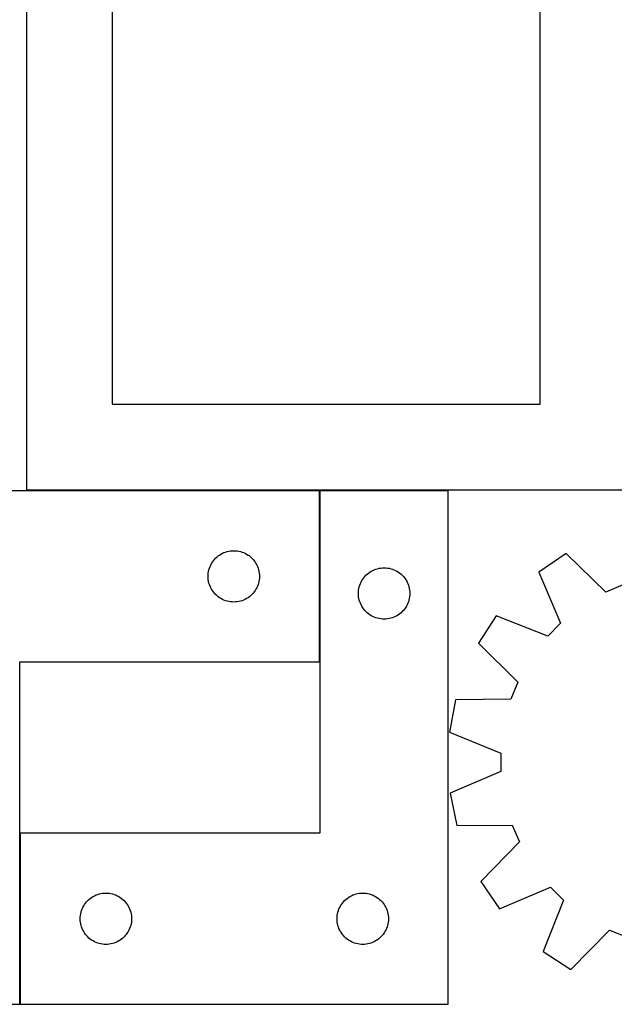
# Model space of a CAD drawing. Header units: millimetres. Extents: x 7 to 1243, y 7 to 1672.
# Tile 27 of 31: x 701 to 910, y 991 to 1336. Entities that reach past the tile are written whole.
import ezdxf

# ---------------------------------------------------------------- set-up
doc = ezdxf.new("R2010")
doc.units = ezdxf.units.MM
doc.layers.add('COMMON', color=5, linetype='CONTINUOUS', true_color=0x0000ff)
doc.layers.add('CUT', color=7, linetype='CONTINUOUS', true_color=0x000000)

msp = doc.modelspace()

# ---------------------------------------------------------------- linework, layer by layer
at = {"layer": 'COMMON'}
for p, q in [((806.564258, 1111.350406), (806.564258, 1171.350406)), ((701.564258, 991.350406), (701.564258, 1051.350406))]:
    msp.add_line(p, q, dxfattribs=at)
at = {"layer": 'CUT'}
for p, q in [((703.801285, 1441.681696), (703.801285, 1171.681696)), ((733.801285, 1411.681696), (733.801285, 1201.681696)), ((883.801285, 1201.681696), (883.801285, 1411.681696)), ((733.801285, 1201.681696), (883.801285, 1201.681696)), ((806.464256, 1171.350406), (656.464256, 1171.350406)), ((703.801285, 1171.681696), (913.801285, 1171.681696)), ((806.464256, 1111.350406), (806.464256, 1171.350406)), ((851.664258, 1171.350406), (806.664258, 1171.350406)), ((806.664258, 1171.350406), (806.664258, 1051.350406)), ((851.664258, 991.350406), (851.664258, 1171.350406)), ((771.964256, 1149.144635), (772.483657, 1149.422261)), ((772.483657, 1149.422261), (773.020105, 1149.665322)), ((773.020105, 1149.665322), (773.5713, 1149.872777)), ((773.5713, 1149.872777), (774.134884, 1150.043738)), ((774.134884, 1150.043738), (774.708443, 1150.177474)), ((774.708443, 1150.177474), (775.28952, 1150.27341)), ((775.28952, 1150.27341), (775.875628, 1150.331136)), ((775.875628, 1150.331136), (776.464256, 1150.350406)), ((776.464256, 1150.350406), (777.052884, 1150.331136)), ((777.052884, 1150.331136), (777.638991, 1150.27341)), ((777.638991, 1150.27341), (778.220069, 1150.177474)), ((778.220069, 1150.177474), (778.793627, 1150.043738)), ((778.793627, 1150.043738), (779.357211, 1149.872777)), ((779.357211, 1149.872777), (779.908407, 1149.665322)), ((779.908407, 1149.665322), (780.444854, 1149.422261)), ((780.444854, 1149.422261), (780.964256, 1149.144635)), ((892.969963, 1149.343639), (883.448409, 1142.830154)), ((906.866427, 1135.840651), (892.969963, 1149.343639)), ((768.392401, 1145.331004), (768.670027, 1145.850406)), ((768.670027, 1145.850406), (768.981029, 1146.350538)), ((768.981029, 1146.350538), (769.324076, 1146.829259)), ((769.324076, 1146.829259), (769.697697, 1147.284518)), ((769.697697, 1147.284518), (770.100295, 1147.714367)), ((770.100295, 1147.714367), (770.530143, 1148.116964)), ((770.530143, 1148.116964), (770.985403, 1148.490586)), ((770.985403, 1148.490586), (771.464124, 1148.833633)), ((771.464124, 1148.833633), (771.964256, 1149.144635)), ((780.964256, 1149.144635), (781.464388, 1148.833633)), ((781.464388, 1148.833633), (781.943109, 1148.490586)), ((781.943109, 1148.490586), (782.398368, 1148.116964)), ((782.398368, 1148.116964), (782.828217, 1147.714367)), ((782.828217, 1147.714367), (783.230814, 1147.284518)), ((783.230814, 1147.284518), (783.604436, 1146.829259)), ((783.604436, 1146.829259), (783.947482, 1146.350538)), ((783.947482, 1146.350538), (784.258484, 1145.850406)), ((784.258484, 1145.850406), (784.53611, 1145.331004)), ((767.483525, 1141.939034), (767.541252, 1142.525142)), ((767.541252, 1142.525142), (767.637188, 1143.106219)), ((767.637188, 1143.106219), (767.770923, 1143.679777)), ((767.770923, 1143.679777), (767.941885, 1144.243361)), ((767.941885, 1144.243361), (768.14934, 1144.794557)), ((768.14934, 1144.794557), (768.392401, 1145.331004)), ((784.53611, 1145.331004), (784.779171, 1144.794557)), ((784.779171, 1144.794557), (784.986627, 1144.243361)), ((784.986627, 1144.243361), (785.157588, 1143.679777)), ((785.157588, 1143.679777), (785.291323, 1143.106219)), ((785.291323, 1143.106219), (785.387259, 1142.525142)), ((785.387259, 1142.525142), (785.444986, 1141.939034)), ((823.230145, 1142.116964), (823.685405, 1142.490586)), ((823.685405, 1142.490586), (824.164126, 1142.833633)), ((824.164126, 1142.833633), (824.664258, 1143.144635)), ((824.664258, 1143.144635), (825.183659, 1143.422261)), ((825.183659, 1143.422261), (825.720107, 1143.665322)), ((825.720107, 1143.665322), (826.271302, 1143.872777)), ((826.271302, 1143.872777), (826.834886, 1144.043738)), ((826.834886, 1144.043738), (827.408445, 1144.177474)), ((827.408445, 1144.177474), (827.989522, 1144.27341)), ((827.989522, 1144.27341), (828.57563, 1144.331136)), ((828.57563, 1144.331136), (829.164258, 1144.350406)), ((829.164258, 1144.350406), (829.752886, 1144.331136)), ((829.752886, 1144.331136), (830.338993, 1144.27341)), ((830.338993, 1144.27341), (830.920071, 1144.177474)), ((830.920071, 1144.177474), (831.493629, 1144.043738)), ((831.493629, 1144.043738), (832.057213, 1143.872777)), ((832.057213, 1143.872777), (832.608409, 1143.665322)), ((832.608409, 1143.665322), (833.144856, 1143.422261)), ((833.144856, 1143.422261), (833.664258, 1143.144635)), ((833.664258, 1143.144635), (834.16439, 1142.833633)), ((834.16439, 1142.833633), (834.643111, 1142.490586)), ((834.643111, 1142.490586), (835.09837, 1142.116964)), ((883.448409, 1142.830154), (890.996801, 1124.984589)), ((767.464256, 1141.350406), (767.483525, 1141.939034)), ((767.483525, 1140.761778), (767.464256, 1141.350406)), ((767.541252, 1140.17567), (767.483525, 1140.761778)), ((767.637188, 1139.594593), (767.541252, 1140.17567)), ((767.770923, 1139.021035), (767.637188, 1139.594593)), ((767.941885, 1138.457451), (767.770923, 1139.021035)), ((785.157588, 1139.021035), (784.986627, 1138.457451)), ((785.291323, 1139.594593), (785.157588, 1139.021035)), ((785.387259, 1140.17567), (785.291323, 1139.594593)), ((785.444986, 1140.761778), (785.387259, 1140.17567)), ((785.444986, 1141.939034), (785.464256, 1141.350406)), ((785.464256, 1141.350406), (785.444986, 1140.761778)), ((820.849342, 1138.794557), (821.092403, 1139.331004)), ((821.092403, 1139.331004), (821.370029, 1139.850406)), ((821.370029, 1139.850406), (821.681031, 1140.350538)), ((821.681031, 1140.350538), (822.024078, 1140.829259)), ((822.024078, 1140.829259), (822.397699, 1141.284518)), ((822.397699, 1141.284518), (822.800297, 1141.714367)), ((822.800297, 1141.714367), (823.230145, 1142.116964)), ((835.09837, 1142.116964), (835.528219, 1141.714367)), ((835.528219, 1141.714367), (835.930816, 1141.284518)), ((835.930816, 1141.284518), (836.304438, 1140.829259)), ((836.304438, 1140.829259), (836.647484, 1140.350538)), ((836.647484, 1140.350538), (836.958486, 1139.850406)), ((836.958486, 1139.850406), (837.236112, 1139.331004)), ((837.236112, 1139.331004), (837.479173, 1138.794557)), ((768.14934, 1137.906255), (767.941885, 1138.457451)), ((768.392401, 1137.369808), (768.14934, 1137.906255)), ((768.670027, 1136.850406), (768.392401, 1137.369808)), ((768.981029, 1136.350274), (768.670027, 1136.850406)), ((769.324076, 1135.871553), (768.981029, 1136.350274)), ((769.697697, 1135.416294), (769.324076, 1135.871553)), ((783.604436, 1135.871553), (783.230814, 1135.416294)), ((783.947482, 1136.350274), (783.604436, 1135.871553)), ((784.258484, 1136.850406), (783.947482, 1136.350274)), ((784.53611, 1137.369808), (784.258484, 1136.850406)), ((784.779171, 1137.906255), (784.53611, 1137.369808)), ((784.986627, 1138.457451), (784.779171, 1137.906255)), ((820.164258, 1135.350406), (820.183527, 1135.939034)), ((820.183527, 1135.939034), (820.241254, 1136.525142)), ((820.241254, 1136.525142), (820.33719, 1137.106219)), ((820.33719, 1137.106219), (820.470925, 1137.679777)), ((820.470925, 1137.679777), (820.641887, 1138.243361)), ((820.641887, 1138.243361), (820.849342, 1138.794557)), ((837.479173, 1138.794557), (837.686629, 1138.243361)), ((837.686629, 1138.243361), (837.85759, 1137.679777)), ((837.85759, 1137.679777), (837.991325, 1137.106219)), ((837.991325, 1137.106219), (838.087261, 1136.525142)), ((838.087261, 1136.525142), (838.144988, 1135.939034)), ((838.144988, 1135.939034), (838.164258, 1135.350406)), ((912.779612, 1138.365909), (906.866427, 1135.840651)), ((770.100295, 1134.986445), (769.697697, 1135.416294)), ((770.530143, 1134.583848), (770.100295, 1134.986445)), ((770.985403, 1134.210226), (770.530143, 1134.583848)), ((771.464124, 1133.86718), (770.985403, 1134.210226)), ((771.964256, 1133.556177), (771.464124, 1133.86718)), ((772.483657, 1133.278551), (771.964256, 1133.556177)), ((773.020105, 1133.03549), (772.483657, 1133.278551)), ((773.5713, 1132.828035), (773.020105, 1133.03549)), ((774.134884, 1132.657074), (773.5713, 1132.828035)), ((774.708443, 1132.523338), (774.134884, 1132.657074)), ((775.28952, 1132.427402), (774.708443, 1132.523338)), ((775.875628, 1132.369676), (775.28952, 1132.427402)), ((776.464256, 1132.350406), (775.875628, 1132.369676)), ((777.052884, 1132.369676), (776.464256, 1132.350406)), ((777.638991, 1132.427402), (777.052884, 1132.369676)), ((778.220069, 1132.523338), (777.638991, 1132.427402)), ((778.793627, 1132.657074), (778.220069, 1132.523338)), ((779.357211, 1132.828035), (778.793627, 1132.657074)), ((779.908407, 1133.03549), (779.357211, 1132.828035)), ((780.444854, 1133.278551), (779.908407, 1133.03549)), ((780.964256, 1133.556177), (780.444854, 1133.278551)), ((781.464388, 1133.86718), (780.964256, 1133.556177)), ((781.943109, 1134.210226), (781.464388, 1133.86718)), ((782.398368, 1134.583848), (781.943109, 1134.210226)), ((782.828217, 1134.986445), (782.398368, 1134.583848)), ((783.230814, 1135.416294), (782.828217, 1134.986445)), ((820.183527, 1134.761778), (820.164258, 1135.350406)), ((820.241254, 1134.17567), (820.183527, 1134.761778)), ((820.33719, 1133.594593), (820.241254, 1134.17567)), ((820.470925, 1133.021035), (820.33719, 1133.594593)), ((820.641887, 1132.457451), (820.470925, 1133.021035)), ((820.849342, 1131.906255), (820.641887, 1132.457451)), ((837.686629, 1132.457451), (837.479173, 1131.906255)), ((837.85759, 1133.021035), (837.686629, 1132.457451)), ((837.991325, 1133.594593), (837.85759, 1133.021035)), ((838.087261, 1134.17567), (837.991325, 1133.594593)), ((838.144988, 1134.761778), (838.087261, 1134.17567)), ((838.164258, 1135.350406), (838.144988, 1134.761778)), ((821.092403, 1131.369808), (820.849342, 1131.906255)), ((821.370029, 1130.850406), (821.092403, 1131.369808)), ((821.681031, 1130.350274), (821.370029, 1130.850406)), ((822.024078, 1129.871553), (821.681031, 1130.350274)), ((822.397699, 1129.416294), (822.024078, 1129.871553)), ((822.800297, 1128.986445), (822.397699, 1129.416294)), ((823.230145, 1128.583848), (822.800297, 1128.986445)), ((823.685405, 1128.210226), (823.230145, 1128.583848)), ((835.09837, 1128.583848), (834.643111, 1128.210226)), ((835.528219, 1128.986445), (835.09837, 1128.583848)), ((835.930816, 1129.416294), (835.528219, 1128.986445)), ((836.304438, 1129.871553), (835.930816, 1129.416294)), ((836.647484, 1130.350274), (836.304438, 1129.871553)), ((836.958486, 1130.850406), (836.647484, 1130.350274)), ((837.236112, 1131.369808), (836.958486, 1130.850406)), ((837.479173, 1131.906255), (837.236112, 1131.369808)), ((824.164126, 1127.86718), (823.685405, 1128.210226)), ((824.664258, 1127.556177), (824.164126, 1127.86718)), ((825.183659, 1127.278551), (824.664258, 1127.556177)), ((825.720107, 1127.03549), (825.183659, 1127.278551)), ((826.271302, 1126.828035), (825.720107, 1127.03549)), ((826.834886, 1126.657074), (826.271302, 1126.828035)), ((827.408445, 1126.523338), (826.834886, 1126.657074)), ((827.989522, 1126.427402), (827.408445, 1126.523338)), ((828.57563, 1126.369676), (827.989522, 1126.427402)), ((829.164258, 1126.350406), (828.57563, 1126.369676)), ((829.752886, 1126.369676), (829.164258, 1126.350406)), ((830.338993, 1126.427402), (829.752886, 1126.369676)), ((830.920071, 1126.523338), (830.338993, 1126.427402)), ((831.493629, 1126.657074), (830.920071, 1126.523338)), ((832.057213, 1126.828035), (831.493629, 1126.657074)), ((832.608409, 1127.03549), (832.057213, 1126.828035)), ((833.144856, 1127.278551), (832.608409, 1127.03549)), ((833.664258, 1127.556177), (833.144856, 1127.278551)), ((834.16439, 1127.86718), (833.664258, 1127.556177)), ((834.643111, 1128.210226), (834.16439, 1127.86718)), ((868.494076, 1127.545864), (862.189911, 1117.884447)), ((886.500105, 1120.388676), (868.494076, 1127.545864)), ((890.996801, 1124.984589), (886.500105, 1120.388676)), ((862.189911, 1117.884447), (875.992918, 1104.285939)), ((701.464256, 991.350406), (701.464256, 1111.350406)), ((701.464256, 1111.350406), (806.464256, 1111.350406)), ((875.992918, 1104.285939), (873.597292, 1098.319059)), ((854.222953, 1098.040829), (852.095927, 1086.702344)), ((873.597292, 1098.319059), (854.222953, 1098.040829)), ((852.095927, 1086.702344), (870.052167, 1079.421143)), ((870.052167, 1079.421143), (870.122323, 1072.991698)), ((870.122323, 1072.991698), (852.329242, 1065.320409)), ((852.329242, 1065.320409), (854.703177, 1054.031038)), ((854.703177, 1054.031038), (874.078974, 1054.17564)), ((874.078974, 1054.17564), (876.604232, 1048.262455)), ((806.664258, 1051.350406), (701.664258, 1051.350406)), ((701.664258, 1051.350406), (701.664258, 991.350406)), ((876.604232, 1048.262455), (863.101244, 1034.365991)), ((863.101244, 1034.365991), (869.614729, 1024.844437)), ((869.614729, 1024.844437), (887.460295, 1032.392829)), ((887.460295, 1032.392829), (892.056207, 1027.896133)), ((725.730145, 1028.116964), (726.185405, 1028.490586)), ((726.185405, 1028.490586), (726.664126, 1028.833633)), ((726.664126, 1028.833633), (727.164258, 1029.144635)), ((727.164258, 1029.144635), (727.683659, 1029.422261)), ((727.683659, 1029.422261), (728.220107, 1029.665322)), ((728.220107, 1029.665322), (728.771302, 1029.872777)), ((728.771302, 1029.872777), (729.334886, 1030.043738)), ((729.334886, 1030.043738), (729.908445, 1030.177474)), ((729.908445, 1030.177474), (730.489522, 1030.27341)), ((730.489522, 1030.27341), (731.07563, 1030.331136)), ((731.07563, 1030.331136), (731.664258, 1030.350406)), ((731.664258, 1030.350406), (732.252886, 1030.331136)), ((732.252886, 1030.331136), (732.838993, 1030.27341)), ((732.838993, 1030.27341), (733.420071, 1030.177474)), ((733.420071, 1030.177474), (733.993629, 1030.043738)), ((733.993629, 1030.043738), (734.557213, 1029.872777)), ((734.557213, 1029.872777), (735.108409, 1029.665322)), ((735.108409, 1029.665322), (735.644856, 1029.422261)), ((735.644856, 1029.422261), (736.164258, 1029.144635)), ((736.164258, 1029.144635), (736.66439, 1028.833633)), ((736.66439, 1028.833633), (737.143111, 1028.490586)), ((737.143111, 1028.490586), (737.59837, 1028.116964)), ((815.730145, 1028.116964), (816.185405, 1028.490586)), ((816.185405, 1028.490586), (816.664126, 1028.833633)), ((816.664126, 1028.833633), (817.164258, 1029.144635)), ((817.164258, 1029.144635), (817.683659, 1029.422261)), ((817.683659, 1029.422261), (818.220107, 1029.665322)), ((818.220107, 1029.665322), (818.771302, 1029.872777)), ((818.771302, 1029.872777), (819.334886, 1030.043738)), ((819.334886, 1030.043738), (819.908445, 1030.177474)), ((819.908445, 1030.177474), (820.489522, 1030.27341)), ((820.489522, 1030.27341), (821.07563, 1030.331136)), ((821.07563, 1030.331136), (821.664258, 1030.350406)), ((821.664258, 1030.350406), (822.252886, 1030.331136)), ((822.252886, 1030.331136), (822.838993, 1030.27341)), ((822.838993, 1030.27341), (823.420071, 1030.177474)), ((823.420071, 1030.177474), (823.993629, 1030.043738)), ((823.993629, 1030.043738), (824.557213, 1029.872777)), ((824.557213, 1029.872777), (825.108409, 1029.665322)), ((825.108409, 1029.665322), (825.644856, 1029.422261)), ((825.644856, 1029.422261), (826.164258, 1029.144635)), ((826.164258, 1029.144635), (826.66439, 1028.833633)), ((826.66439, 1028.833633), (827.143111, 1028.490586)), ((827.143111, 1028.490586), (827.59837, 1028.116964)), ((723.349342, 1024.794557), (723.592403, 1025.331004)), ((723.592403, 1025.331004), (723.870029, 1025.850406)), ((723.870029, 1025.850406), (724.181031, 1026.350538)), ((724.181031, 1026.350538), (724.524078, 1026.829259)), ((724.524078, 1026.829259), (724.897699, 1027.284518)), ((724.897699, 1027.284518), (725.300297, 1027.714367)), ((725.300297, 1027.714367), (725.730145, 1028.116964)), ((737.59837, 1028.116964), (738.028219, 1027.714367)), ((738.028219, 1027.714367), (738.430816, 1027.284518)), ((738.430816, 1027.284518), (738.804438, 1026.829259)), ((738.804438, 1026.829259), (739.147484, 1026.350538)), ((739.147484, 1026.350538), (739.458486, 1025.850406)), ((739.458486, 1025.850406), (739.736112, 1025.331004)), ((739.736112, 1025.331004), (739.979173, 1024.794557)), ((813.349342, 1024.794557), (813.592403, 1025.331004)), ((813.592403, 1025.331004), (813.870029, 1025.850406)), ((813.870029, 1025.850406), (814.181031, 1026.350538)), ((814.181031, 1026.350538), (814.524078, 1026.829259)), ((814.524078, 1026.829259), (814.897699, 1027.284518)), ((814.897699, 1027.284518), (815.300297, 1027.714367)), ((815.300297, 1027.714367), (815.730145, 1028.116964)), ((827.59837, 1028.116964), (828.028219, 1027.714367)), ((828.028219, 1027.714367), (828.430816, 1027.284518)), ((828.430816, 1027.284518), (828.804438, 1026.829259)), ((828.804438, 1026.829259), (829.147484, 1026.350538)), ((829.147484, 1026.350538), (829.458486, 1025.850406)), ((829.458486, 1025.850406), (829.736112, 1025.331004)), ((829.736112, 1025.331004), (829.979173, 1024.794557)), ((892.056207, 1027.896133), (884.899019, 1009.890104)), ((722.664258, 1021.350406), (722.683527, 1021.939034)), ((722.683527, 1021.939034), (722.741254, 1022.525142)), ((722.741254, 1022.525142), (722.83719, 1023.106219)), ((722.83719, 1023.106219), (722.970925, 1023.679777)), ((722.970925, 1023.679777), (723.141887, 1024.243361)), ((723.141887, 1024.243361), (723.349342, 1024.794557)), ((739.979173, 1024.794557), (740.186629, 1024.243361)), ((740.186629, 1024.243361), (740.35759, 1023.679777)), ((740.35759, 1023.679777), (740.491325, 1023.106219)), ((740.491325, 1023.106219), (740.587261, 1022.525142)), ((740.587261, 1022.525142), (740.644988, 1021.939034)), ((740.644988, 1021.939034), (740.664258, 1021.350406)), ((812.664258, 1021.350406), (812.683527, 1021.939034)), ((812.683527, 1021.939034), (812.741254, 1022.525142)), ((812.741254, 1022.525142), (812.83719, 1023.106219)), ((812.83719, 1023.106219), (812.970925, 1023.679777)), ((812.970925, 1023.679777), (813.141887, 1024.243361)), ((813.141887, 1024.243361), (813.349342, 1024.794557)), ((829.979173, 1024.794557), (830.186629, 1024.243361)), ((830.186629, 1024.243361), (830.35759, 1023.679777)), ((830.35759, 1023.679777), (830.491325, 1023.106219)), ((830.491325, 1023.106219), (830.587261, 1022.525142)), ((830.587261, 1022.525142), (830.644988, 1021.939034)), ((830.644988, 1021.939034), (830.664258, 1021.350406)), ((722.683527, 1020.761778), (722.664258, 1021.350406)), ((722.741254, 1020.17567), (722.683527, 1020.761778)), ((722.83719, 1019.594593), (722.741254, 1020.17567)), ((722.970925, 1019.021035), (722.83719, 1019.594593)), ((723.141887, 1018.457451), (722.970925, 1019.021035)), ((723.349342, 1017.906255), (723.141887, 1018.457451)), ((740.186629, 1018.457451), (739.979173, 1017.906255)), ((740.35759, 1019.021035), (740.186629, 1018.457451)), ((740.491325, 1019.594593), (740.35759, 1019.021035)), ((740.587261, 1020.17567), (740.491325, 1019.594593)), ((740.644988, 1020.761778), (740.587261, 1020.17567)), ((740.664258, 1021.350406), (740.644988, 1020.761778)), ((812.683527, 1020.761778), (812.664258, 1021.350406)), ((812.741254, 1020.17567), (812.683527, 1020.761778)), ((812.83719, 1019.594593), (812.741254, 1020.17567)), ((812.970925, 1019.021035), (812.83719, 1019.594593)), ((813.141887, 1018.457451), (812.970925, 1019.021035)), ((813.349342, 1017.906255), (813.141887, 1018.457451)), ((830.186629, 1018.457451), (829.979173, 1017.906255)), ((830.35759, 1019.021035), (830.186629, 1018.457451)), ((830.491325, 1019.594593), (830.35759, 1019.021035)), ((830.587261, 1020.17567), (830.491325, 1019.594593)), ((830.644988, 1020.761778), (830.587261, 1020.17567)), ((830.664258, 1021.350406), (830.644988, 1020.761778)), ((723.592403, 1017.369808), (723.349342, 1017.906255)), ((723.870029, 1016.850406), (723.592403, 1017.369808)), ((724.181031, 1016.350274), (723.870029, 1016.850406)), ((724.524078, 1015.871553), (724.181031, 1016.350274)), ((724.897699, 1015.416294), (724.524078, 1015.871553)), ((725.300297, 1014.986445), (724.897699, 1015.416294)), ((725.730145, 1014.583848), (725.300297, 1014.986445)), ((738.028219, 1014.986445), (737.59837, 1014.583848)), ((738.430816, 1015.416294), (738.028219, 1014.986445)), ((738.804438, 1015.871553), (738.430816, 1015.416294)), ((739.147484, 1016.350274), (738.804438, 1015.871553)), ((739.458486, 1016.850406), (739.147484, 1016.350274)), ((739.736112, 1017.369808), (739.458486, 1016.850406)), ((739.979173, 1017.906255), (739.736112, 1017.369808)), ((813.592403, 1017.369808), (813.349342, 1017.906255)), ((813.870029, 1016.850406), (813.592403, 1017.369808)), ((814.181031, 1016.350274), (813.870029, 1016.850406)), ((814.524078, 1015.871553), (814.181031, 1016.350274)), ((814.897699, 1015.416294), (814.524078, 1015.871553)), ((815.300297, 1014.986445), (814.897699, 1015.416294)), ((815.730145, 1014.583848), (815.300297, 1014.986445)), ((828.028219, 1014.986445), (827.59837, 1014.583848)), ((828.430816, 1015.416294), (828.028219, 1014.986445)), ((828.804438, 1015.871553), (828.430816, 1015.416294)), ((829.147484, 1016.350274), (828.804438, 1015.871553)), ((829.458486, 1016.850406), (829.147484, 1016.350274)), ((829.736112, 1017.369808), (829.458486, 1016.850406)), ((829.979173, 1017.906255), (829.736112, 1017.369808)), ((894.560436, 1003.585939), (908.158944, 1017.388945)), ((908.158944, 1017.388945), (914.125825, 1014.993319)), ((726.185405, 1014.210226), (725.730145, 1014.583848)), ((726.664126, 1013.86718), (726.185405, 1014.210226)), ((727.164258, 1013.556177), (726.664126, 1013.86718)), ((727.683659, 1013.278551), (727.164258, 1013.556177)), ((728.220107, 1013.03549), (727.683659, 1013.278551)), ((728.771302, 1012.828035), (728.220107, 1013.03549)), ((729.334886, 1012.657074), (728.771302, 1012.828035)), ((729.908445, 1012.523338), (729.334886, 1012.657074)), ((730.489522, 1012.427402), (729.908445, 1012.523338)), ((731.07563, 1012.369676), (730.489522, 1012.427402)), ((731.664258, 1012.350406), (731.07563, 1012.369676)), ((732.252886, 1012.369676), (731.664258, 1012.350406)), ((732.838993, 1012.427402), (732.252886, 1012.369676)), ((733.420071, 1012.523338), (732.838993, 1012.427402)), ((733.993629, 1012.657074), (733.420071, 1012.523338)), ((734.557213, 1012.828035), (733.993629, 1012.657074)), ((735.108409, 1013.03549), (734.557213, 1012.828035)), ((735.644856, 1013.278551), (735.108409, 1013.03549)), ((736.164258, 1013.556177), (735.644856, 1013.278551)), ((736.66439, 1013.86718), (736.164258, 1013.556177)), ((737.143111, 1014.210226), (736.66439, 1013.86718)), ((737.59837, 1014.583848), (737.143111, 1014.210226)), ((816.185405, 1014.210226), (815.730145, 1014.583848)), ((816.664126, 1013.86718), (816.185405, 1014.210226)), ((817.164258, 1013.556177), (816.664126, 1013.86718)), ((817.683659, 1013.278551), (817.164258, 1013.556177)), ((818.220107, 1013.03549), (817.683659, 1013.278551)), ((818.771302, 1012.828035), (818.220107, 1013.03549)), ((819.334886, 1012.657074), (818.771302, 1012.828035)), ((819.908445, 1012.523338), (819.334886, 1012.657074)), ((820.489522, 1012.427402), (819.908445, 1012.523338)), ((821.07563, 1012.369676), (820.489522, 1012.427402)), ((821.664258, 1012.350406), (821.07563, 1012.369676)), ((822.252886, 1012.369676), (821.664258, 1012.350406)), ((822.838993, 1012.427402), (822.252886, 1012.369676)), ((823.420071, 1012.523338), (822.838993, 1012.427402)), ((823.993629, 1012.657074), (823.420071, 1012.523338)), ((824.557213, 1012.828035), (823.993629, 1012.657074)), ((825.108409, 1013.03549), (824.557213, 1012.828035)), ((825.644856, 1013.278551), (825.108409, 1013.03549)), ((826.164258, 1013.556177), (825.644856, 1013.278551)), ((826.66439, 1013.86718), (826.164258, 1013.556177)), ((827.143111, 1014.210226), (826.66439, 1013.86718)), ((827.59837, 1014.583848), (827.143111, 1014.210226)), ((884.899019, 1009.890104), (894.560436, 1003.585939)), ((656.464256, 991.350406), (701.464256, 991.350406)), ((701.664258, 991.350406), (851.664258, 991.350406))]:
    msp.add_line(p, q, dxfattribs=at)

doc.saveas('drawing.dxf')
